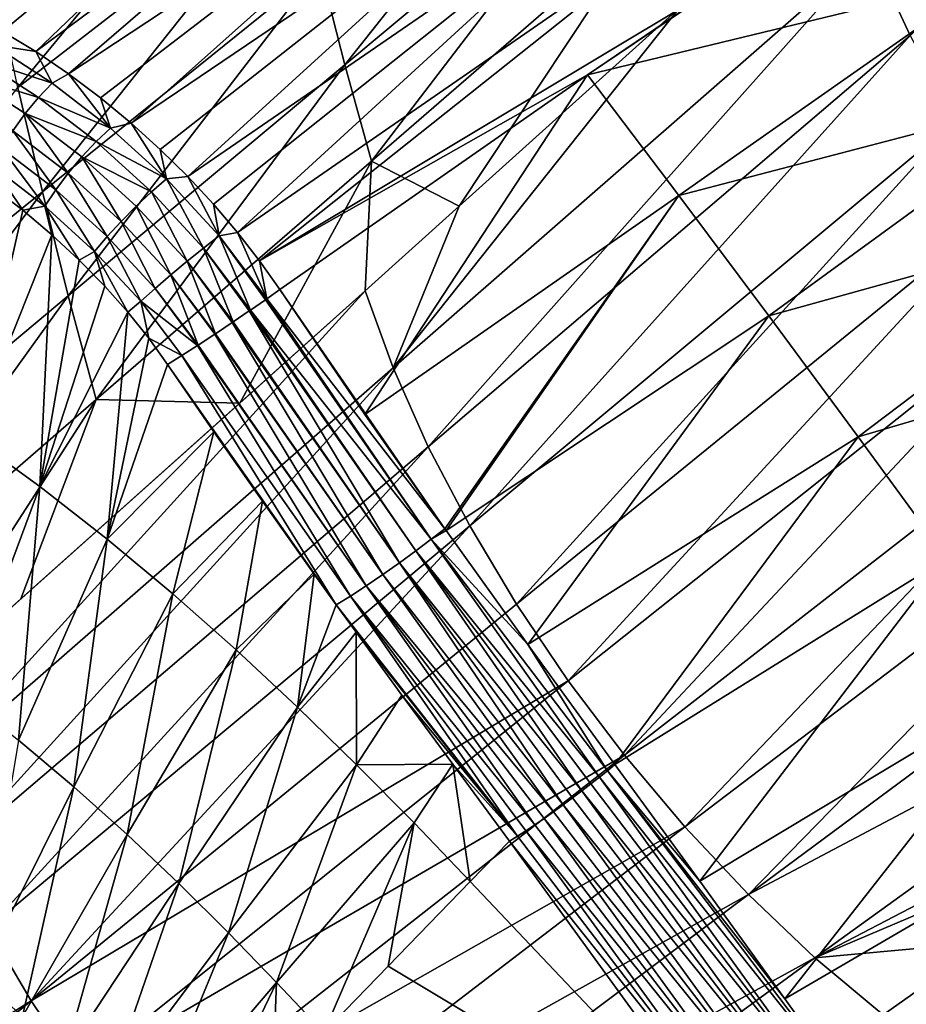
# Model space of a CAD drawing. Header units: metres. Extents: x -81 to 81, y -160 to 24.
# Tile 88 of 256: x -63 to -54, y -40 to -30. Entities that reach past the tile are written whole.
import ezdxf

# ---------------------------------------------------------------- set-up
doc = ezdxf.new("R2010")
doc.units = ezdxf.units.M
doc.layers.add('solid_501850_SW0001', color=7, linetype='CONTINUOUS')

msp = doc.modelspace()

# ---------------------------------------------------------------- linework, layer by layer
at = {"layer": 'solid_501850_SW0001'}
for points in [[(-54.03521, -30.35285, 32.346954), (-54.42054, -29.520975, 32.688499), (-49.314499, -26.319107, 29.614613)], [(-63.17865, -30.137127, 81.01107), (-62.857365, -30.311796, 81.194992), (-58.94738, -27.067513, 76.744141)], [(-62.857365, -30.311796, 81.194992), (-62.534821, -30.508911, 81.364517), (-58.94738, -27.067513, 76.744141)], [(-62.534821, -30.508911, 81.364517), (-58.368732, -27.409243, 77.055916), (-58.94738, -27.067513, 76.744141)], [(-62.534821, -30.508911, 81.364517), (-62.2159, -30.725571, 81.516907), (-58.368732, -27.409243, 77.055916)], [(-62.2159, -30.725571, 81.516907), (-57.801167, -27.806686, 77.318047), (-58.368732, -27.409243, 77.055916)], [(-59.770035, -29.695475, 37.52409), (-57.05254, -27.512514, 35.68726), (-59.531254, -30.637283, 36.904308)], [(-57.05254, -27.512514, 35.68726), (-56.827854, -28.378044, 35.124504), (-59.531254, -30.637283, 36.904308)], [(-60.202995, -27.81488, 38.783691), (-62.708351, -30.857691, 40.065331), (-62.931107, -29.846731, 40.751682)], [(-60.202995, -27.81488, 38.783691), (-59.9939, -28.753708, 38.149189), (-62.708351, -30.857691, 40.065331)], [(-62.2159, -30.725571, 81.516907), (-61.905766, -30.95822, 81.649811), (-57.801167, -27.806686, 77.318047)], [(-61.905766, -30.95822, 81.649811), (-61.608353, -31.20344, 81.762047), (-57.801167, -27.806686, 77.318047)], [(-61.608353, -31.20344, 81.762047), (-57.253654, -28.25469, 77.525635), (-57.801167, -27.806686, 77.318047)], [(-61.608353, -31.20344, 81.762047), (-61.325222, -31.459229, 81.853676), (-57.253654, -28.25469, 77.525635)], [(-61.325222, -31.459229, 81.853676), (-61.0578, -31.723492, 81.92495), (-57.253654, -28.25469, 77.525635)], [(-61.0578, -31.723492, 81.92495), (-56.73542, -28.74819, 77.673424), (-57.253654, -28.25469, 77.525635)], [(-59.531254, -30.637283, 36.904308), (-56.827854, -28.378044, 35.124504), (-59.27319, -31.573921, 36.286507)], [(-56.827854, -28.378044, 35.124504), (-56.584454, -29.239651, 34.565567), (-59.27319, -31.573921, 36.286507)], [(-54.112495, -28.67067, 76.039276), (-55.854664, -29.837988, 77.769814), (-57.171513, -30.735369, 79.072632)], [(-53.260574, -29.784658, 75.932503), (-54.112495, -28.67067, 76.039276), (-57.171513, -30.735369, 79.072632)], [(-62.708351, -30.857691, 40.065331), (-59.9939, -28.753708, 38.149189), (-62.471031, -31.871326, 39.387825)], [(-59.9939, -28.753708, 38.149189), (-59.770035, -29.695475, 37.52409), (-62.471031, -31.871326, 39.387825)], [(-61.0578, -31.723492, 81.92495), (-60.807499, -31.993786, 81.976242), (-56.73542, -28.74819, 77.673424)], [(-60.807499, -31.993786, 81.976242), (-60.575104, -32.268044, 82.008087), (-56.73542, -28.74819, 77.673424)], [(-60.575104, -32.268044, 82.008087), (-56.26041, -29.278271, 77.754593), (-56.73542, -28.74819, 77.673424)], [(-60.575104, -32.268044, 82.008087), (-60.360641, -32.54488, 82.021194), (-56.26041, -29.278271, 77.754593)], [(-60.360641, -32.54488, 82.021194), (-55.854664, -29.837988, 77.769814), (-56.26041, -29.278271, 77.754593)], [(-59.27319, -31.573921, 36.286507), (-56.584454, -29.239651, 34.565567), (-58.419086, -32.012196, 35.347889)], [(-56.584454, -29.239651, 34.565567), (-56.280319, -30.086067, 34.026669), (-58.419086, -32.012196, 35.347889)], [(-59.061974, -33.585033, 35.530296), (-56.280319, -30.086067, 34.026669), (-54.42054, -29.520975, 32.688499)], [(-58.719982, -34.352318, 35.200844), (-59.061974, -33.585033, 35.530296), (-54.42054, -29.520975, 32.688499)], [(-58.719982, -34.352318, 35.200844), (-54.42054, -29.520975, 32.688499), (-54.03521, -30.35285, 32.346954)], [(-62.471031, -31.871326, 39.387825), (-59.770035, -29.695475, 37.52409), (-62.218807, -32.884895, 38.715343)], [(-59.770035, -29.695475, 37.52409), (-59.531254, -30.637283, 36.904308), (-62.218807, -32.884895, 38.715343)], [(-60.360641, -32.54488, 82.021194), (-57.171513, -30.735369, 79.072632), (-55.854664, -29.837988, 77.769814)], [(-53.260574, -29.784658, 75.932503), (-57.171513, -30.735369, 79.072632), (-56.286221, -31.907764, 78.951157)], [(-52.415268, -30.897308, 75.831337), (-53.260574, -29.784658, 75.932503), (-56.286221, -31.907764, 78.951157)], [(-59.061974, -33.585033, 35.530296), (-58.419086, -32.012196, 35.347889), (-56.280319, -30.086067, 34.026669)], [(-62.952602, -30.443745, 81.329475), (-62.534821, -30.508911, 81.364517), (-62.857365, -30.311796, 81.194992)], [(-63.080223, -30.584059, 81.41304), (-62.374222, -30.817194, 81.619453), (-62.952602, -30.443745, 81.329475)], [(-62.952602, -30.443745, 81.329475), (-62.374222, -30.817194, 81.619453), (-62.534821, -30.508911, 81.364517)], [(-58.317616, -35.121418, 34.935535), (-58.719982, -34.352318, 35.200844), (-54.03521, -30.35285, 32.346954)], [(-58.317616, -35.121418, 34.935535), (-54.03521, -30.35285, 32.346954), (-53.592236, -31.181599, 32.071171)], [(-62.374222, -30.817194, 81.619453), (-62.2159, -30.725571, 81.516907), (-62.534821, -30.508911, 81.364517)], [(-63.20068, -30.746004, 81.460197), (-62.507591, -30.953798, 81.700134), (-63.080223, -30.584059, 81.41304)], [(-63.080223, -30.584059, 81.41304), (-62.507591, -30.953798, 81.700134), (-62.374222, -30.817194, 81.619453)], [(-62.374222, -30.817194, 81.619453), (-61.809277, -31.251743, 81.849655), (-62.2159, -30.725571, 81.516907)], [(-62.218807, -32.884895, 38.715343), (-59.531254, -30.637283, 36.904308), (-61.947475, -33.893066, 38.044308)], [(-61.809277, -31.251743, 81.849655), (-61.905766, -30.95822, 81.649811), (-62.2159, -30.725571, 81.516907)], [(-59.531254, -30.637283, 36.904308), (-59.27319, -31.573921, 36.286507), (-61.947475, -33.893066, 38.044308)], [(-63.20068, -30.746004, 81.460197), (-62.637283, -31.109781, 81.742661), (-62.507591, -30.953798, 81.700134)], [(-62.757725, -31.278442, 81.745193), (-62.637283, -31.109781, 81.742661), (-63.20068, -30.746004, 81.460197)], [(-62.507591, -30.953798, 81.700134), (-61.809277, -31.251743, 81.849655), (-62.374222, -30.817194, 81.619453)], [(-60.360641, -32.54488, 82.021194), (-60.163742, -32.823326, 82.016319), (-57.171513, -30.735369, 79.072632)], [(-59.335327, -34.038403, 81.94931), (-57.171513, -30.735369, 79.072632), (-60.163742, -32.823326, 82.016319)], [(-59.335327, -34.038403, 81.94931), (-56.286221, -31.907764, 78.951157), (-57.171513, -30.735369, 79.072632)], [(-62.708351, -30.857691, 40.065331), (-62.471031, -31.871326, 39.387825), (-65.153412, -34.038116, 41.276371)], [(-52.415268, -30.897308, 75.831337), (-56.286221, -31.907764, 78.951157), (-55.410175, -33.079597, 78.844612)], [(-51.580982, -32.015556, 75.726143), (-52.415268, -30.897308, 75.831337), (-55.410175, -33.079597, 78.844612)], [(-62.637283, -31.109781, 81.742661), (-61.948498, -31.383665, 81.928223), (-62.507591, -30.953798, 81.700134)], [(-62.507591, -30.953798, 81.700134), (-61.948498, -31.383665, 81.928223), (-61.809277, -31.251743, 81.849655)], [(-61.809277, -31.251743, 81.849655), (-61.608353, -31.20344, 81.762047), (-61.905766, -30.95822, 81.649811)], [(-62.757725, -31.278442, 81.745193), (-62.22049, -31.691332, 81.964996), (-62.637283, -31.109781, 81.742661)], [(-62.637283, -31.109781, 81.742661), (-62.087559, -31.532324, 81.967232), (-61.948498, -31.383665, 81.928223)], [(-62.22049, -31.691332, 81.964996), (-62.087559, -31.532324, 81.967232), (-62.637283, -31.109781, 81.742661)], [(-61.809277, -31.251743, 81.849655), (-61.265591, -31.746721, 82.014542), (-61.608353, -31.20344, 81.762047)], [(-61.265591, -31.746721, 82.014542), (-61.325222, -31.459229, 81.853676), (-61.608353, -31.20344, 81.762047)], [(-57.862362, -35.881916, 34.735771), (-58.317616, -35.121418, 34.935535), (-53.592236, -31.181599, 32.071171)], [(-57.862362, -35.881916, 34.735771), (-53.592236, -31.181599, 32.071171), (-53.097244, -31.999392, 31.862196)], [(-62.863728, -31.452547, 81.707634), (-62.341572, -31.853865, 81.921616), (-62.757725, -31.278442, 81.745193)], [(-62.341572, -31.853865, 81.921616), (-62.22049, -31.691332, 81.964996), (-62.757725, -31.278442, 81.745193)], [(-61.948498, -31.383665, 81.928223), (-61.265591, -31.746721, 82.014542), (-61.809277, -31.251743, 81.849655)], [(-62.087559, -31.532324, 81.967232), (-61.410896, -31.872717, 82.091812), (-61.948498, -31.383665, 81.928223)], [(-61.948498, -31.383665, 81.928223), (-61.410896, -31.872717, 82.091812), (-61.265591, -31.746721, 82.014542)], [(-62.950726, -31.62462, 81.631599), (-62.445591, -32.012951, 81.838966), (-62.863728, -31.452547, 81.707634)], [(-62.445591, -32.012951, 81.838966), (-62.341572, -31.853865, 81.921616), (-62.863728, -31.452547, 81.707634)], [(-61.265591, -31.746721, 82.014542), (-61.0578, -31.723492, 81.92495), (-61.325222, -31.459229, 81.853676)], [(-62.22049, -31.691332, 81.964996), (-61.70549, -32.159485, 82.122948), (-62.087559, -31.532324, 81.967232)], [(-62.087559, -31.532324, 81.967232), (-61.559662, -32.012302, 82.128471), (-61.410896, -31.872717, 82.091812)], [(-61.70549, -32.159485, 82.122948), (-61.559662, -32.012302, 82.128471), (-62.087559, -31.532324, 81.967232)], [(-61.947475, -33.893066, 38.044308), (-59.27319, -31.573921, 36.286507), (-60.552544, -33.927296, 36.696159)], [(-59.27319, -31.573921, 36.286507), (-59.333344, -32.833649, 35.921947), (-60.552544, -33.927296, 36.696159)], [(-59.27319, -31.573921, 36.286507), (-58.419086, -32.012196, 35.347889), (-59.333344, -32.833649, 35.921947)], [(-62.950726, -31.62462, 81.631599), (-62.959057, -31.825975, 81.546265), (-62.660664, -32.052219, 81.671303)], [(-62.950726, -31.62462, 81.631599), (-62.660664, -32.052219, 81.671303), (-62.445591, -32.012951, 81.838966)], [(-62.341572, -31.853865, 81.921616), (-61.842117, -32.307938, 82.075485), (-62.22049, -31.691332, 81.964996)], [(-61.842117, -32.307938, 82.075485), (-61.70549, -32.159485, 82.122948), (-62.22049, -31.691332, 81.964996)], [(-61.410896, -31.872717, 82.091812), (-60.905811, -32.419586, 82.183792), (-61.265591, -31.746721, 82.014542)], [(-61.265591, -31.746721, 82.014542), (-60.754227, -32.301022, 82.106834), (-61.0578, -31.723492, 81.92495)], [(-60.905811, -32.419586, 82.183792), (-60.754227, -32.301022, 82.106834), (-61.265591, -31.746721, 82.014542)], [(-60.754227, -32.301022, 82.106834), (-60.807499, -31.993786, 81.976242), (-61.0578, -31.723492, 81.92495)], [(-65.153412, -34.038116, 41.276371), (-62.471031, -31.871326, 39.387825), (-64.888519, -35.119015, 40.55558)], [(-62.471031, -31.871326, 39.387825), (-62.218807, -32.884895, 38.715343), (-64.888519, -35.119015, 40.55558)], [(-63.16436, -34.254215, 80.057076), (-62.660664, -32.052219, 81.671303), (-62.959057, -31.825975, 81.546265)], [(-62.445591, -32.012951, 81.838966), (-61.963665, -32.451298, 81.988121), (-62.341572, -31.853865, 81.921616)], [(-61.963665, -32.451298, 81.988121), (-61.842117, -32.307938, 82.075485), (-62.341572, -31.853865, 81.921616)], [(-61.559662, -32.012302, 82.128471), (-61.064537, -32.547989, 82.219543), (-61.410896, -31.872717, 82.091812)], [(-61.064537, -32.547989, 82.219543), (-60.905811, -32.419586, 82.183792), (-61.410896, -31.872717, 82.091812)], [(-59.335327, -34.038403, 81.94931), (-58.558857, -35.148209, 81.868385), (-56.286221, -31.907764, 78.951157)], [(-58.558857, -35.148209, 81.868385), (-58.547207, -35.164692, 81.867035), (-56.286221, -31.907764, 78.951157)], [(-58.547207, -35.164692, 81.867035), (-55.410175, -33.079597, 78.844612), (-56.286221, -31.907764, 78.951157)], [(-63.16436, -34.254215, 80.057076), (-62.377686, -32.289722, 81.773422), (-62.660664, -32.052219, 81.671303)], [(-62.445591, -32.012951, 81.838966), (-62.660664, -32.052219, 81.671303), (-62.377686, -32.289722, 81.773422)], [(-62.445591, -32.012951, 81.838966), (-62.377686, -32.289722, 81.773422), (-62.111797, -32.536076, 81.853065)], [(-62.445591, -32.012951, 81.838966), (-62.111797, -32.536076, 81.853065), (-61.963665, -32.451298, 81.988121)], [(-61.70549, -32.159485, 82.122948), (-61.223579, -32.68071, 82.212563), (-61.559662, -32.012302, 82.128471)], [(-61.223579, -32.68071, 82.212563), (-61.064537, -32.547989, 82.219543), (-61.559662, -32.012302, 82.128471)], [(-60.754227, -32.301022, 82.106834), (-60.575104, -32.268044, 82.008087), (-60.807499, -31.993786, 81.976242)], [(-59.061974, -33.585033, 35.530296), (-59.333344, -32.833649, 35.921947), (-58.419086, -32.012196, 35.347889)], [(-57.359028, -36.627132, 34.602428), (-57.862362, -35.881916, 34.735771), (-53.097244, -31.999392, 31.862196)], [(-57.359028, -36.627132, 34.602428), (-53.097244, -31.999392, 31.862196), (-52.554287, -32.800594, 31.720778)], [(-51.580982, -32.015556, 75.726143), (-55.410175, -33.079597, 78.844612), (-54.541431, -34.253643, 78.731293)], [(-50.755836, -33.140224, 75.61264), (-51.580982, -32.015556, 75.726143), (-54.541431, -34.253643, 78.731293)], [(-61.842117, -32.307938, 82.075485), (-61.376106, -32.812054, 82.163132), (-61.70549, -32.159485, 82.122948)], [(-61.376106, -32.812054, 82.163132), (-61.223579, -32.68071, 82.212563), (-61.70549, -32.159485, 82.122948)], [(-63.16436, -34.254215, 80.057076), (-62.496483, -34.738731, 80.332191), (-62.377686, -32.289722, 81.773422)], [(-62.496483, -34.738731, 80.332191), (-62.111797, -32.536076, 81.853065), (-62.377686, -32.289722, 81.773422)], [(-61.963665, -32.451298, 81.988121), (-61.515564, -32.936375, 82.073395), (-61.842117, -32.307938, 82.075485)], [(-61.515564, -32.936375, 82.073395), (-61.376106, -32.812054, 82.163132), (-61.842117, -32.307938, 82.075485)], [(-60.905811, -32.419586, 82.183792), (-60.448002, -33.021919, 82.195915), (-60.754227, -32.301022, 82.106834)], [(-60.754227, -32.301022, 82.106834), (-60.290089, -32.912579, 82.118027), (-60.575104, -32.268044, 82.008087)], [(-60.754227, -32.301022, 82.106834), (-60.448002, -33.021919, 82.195915), (-60.303822, -32.922176, 82.12674)], [(-60.754227, -32.301022, 82.106834), (-60.303822, -32.922176, 82.12674), (-60.290089, -32.912579, 82.118027)], [(-60.290089, -32.912579, 82.118027), (-60.360641, -32.54488, 82.021194), (-60.575104, -32.268044, 82.008087)], [(-61.963665, -32.451298, 81.988121), (-62.111797, -32.536076, 81.853065), (-61.865242, -32.788029, 81.910774)], [(-61.963665, -32.451298, 81.988121), (-61.865242, -32.788029, 81.910774), (-61.639893, -33.042271, 81.947479)], [(-61.963665, -32.451298, 81.988121), (-61.639893, -33.042271, 81.947479), (-61.515564, -32.936375, 82.073395)], [(-61.064537, -32.547989, 82.219543), (-60.616707, -33.136616, 82.232567), (-60.905811, -32.419586, 82.183792)], [(-60.905811, -32.419586, 82.183792), (-60.616707, -33.136616, 82.232567), (-60.460335, -33.030373, 82.200111)], [(-60.905811, -32.419586, 82.183792), (-60.460335, -33.030373, 82.200111), (-60.448002, -33.021919, 82.195915)], [(-62.496483, -34.738731, 80.332191), (-61.865242, -32.788029, 81.910774), (-62.111797, -32.536076, 81.853065)], [(-61.223579, -32.68071, 82.212563), (-60.788948, -33.25174, 82.22641), (-61.064537, -32.547989, 82.219543)], [(-61.064537, -32.547989, 82.219543), (-60.788948, -33.25174, 82.22641), (-60.626778, -33.143402, 82.233391)], [(-61.064537, -32.547989, 82.219543), (-60.626778, -33.143402, 82.233391), (-60.616707, -33.136616, 82.232567)], [(-60.290089, -32.912579, 82.118027), (-60.163742, -32.823326, 82.016319), (-60.360641, -32.54488, 82.021194)], [(-61.376106, -32.812054, 82.163132), (-60.957329, -33.362347, 82.177704), (-61.223579, -32.68071, 82.212563)], [(-61.223579, -32.68071, 82.212563), (-60.957329, -33.362347, 82.177704), (-60.79623, -33.256565, 82.225197)], [(-61.223579, -32.68071, 82.212563), (-60.79623, -33.256565, 82.225197), (-60.788948, -33.25174, 82.22641)], [(-59.333344, -32.833649, 35.921947), (-63.899162, -36.918575, 38.872677), (-60.552544, -33.927296, 36.696159)], [(-63.669083, -37.607201, 38.493816), (-63.899162, -36.918575, 38.872677), (-59.333344, -32.833649, 35.921947)], [(-63.669083, -37.607201, 38.493816), (-59.333344, -32.833649, 35.921947), (-59.061974, -33.585033, 35.530296)], [(-62.496483, -34.738731, 80.332191), (-61.639893, -33.042271, 81.947479), (-61.865242, -32.788029, 81.910774)], [(-61.515564, -32.936375, 82.073395), (-60.961639, -33.365154, 82.175858), (-61.376106, -32.812054, 82.163132)], [(-61.376106, -32.812054, 82.163132), (-60.961639, -33.365154, 82.175858), (-60.957329, -33.362347, 82.177704)], [(-60.290089, -32.912579, 82.118027), (-58.558857, -35.148209, 81.868385), (-60.163742, -32.823326, 82.016319)], [(-59.335327, -34.038403, 81.94931), (-60.163742, -32.823326, 82.016319), (-58.558857, -35.148209, 81.868385)], [(-56.812302, -37.350529, 34.536385), (-57.359028, -36.627132, 34.602428), (-52.554287, -32.800594, 31.720778)], [(-56.812302, -37.350529, 34.536385), (-52.554287, -32.800594, 31.720778), (-51.967339, -33.579662, 31.647657)], [(-64.888519, -35.119015, 40.55558), (-62.218807, -32.884895, 38.715343), (-64.605965, -36.195667, 39.837303)], [(-62.218807, -32.884895, 38.715343), (-61.947475, -33.893066, 38.044308), (-64.605965, -36.195667, 39.837303)], [(-60.303822, -32.922176, 82.12674), (-60.448002, -33.021919, 82.195915), (-58.691936, -35.251297, 81.976288)], [(-60.290089, -32.912579, 82.118027), (-60.303822, -32.922176, 82.12674), (-58.691936, -35.251297, 81.976288)], [(-60.290089, -32.912579, 82.118027), (-58.691936, -35.251297, 81.976288), (-58.558857, -35.148209, 81.868385)], [(-61.515564, -32.936375, 82.073395), (-61.639893, -33.042271, 81.947479), (-61.436096, -33.296875, 81.964584)], [(-61.515564, -32.936375, 82.073395), (-61.436096, -33.296875, 81.964584), (-61.116138, -33.464649, 82.08744)], [(-61.515564, -32.936375, 82.073395), (-61.116138, -33.464649, 82.08744), (-60.961639, -33.365154, 82.175858)], [(-60.460335, -33.030373, 82.200111), (-60.616707, -33.136616, 82.232567), (-58.999889, -35.479198, 82.082504)], [(-60.448002, -33.021919, 82.195915), (-60.460335, -33.030373, 82.200111), (-58.840794, -35.363228, 82.048576)], [(-60.460335, -33.030373, 82.200111), (-58.999889, -35.479198, 82.082504), (-58.840794, -35.363228, 82.048576)], [(-60.448002, -33.021919, 82.195915), (-58.840794, -35.363228, 82.048576), (-58.691936, -35.251297, 81.976288)], [(-62.496483, -34.738731, 80.332191), (-61.841812, -35.24894, 80.562218), (-61.639893, -33.042271, 81.947479)], [(-61.841812, -35.24894, 80.562218), (-61.436096, -33.296875, 81.964584), (-61.639893, -33.042271, 81.947479)], [(-58.547207, -35.164692, 81.867035), (-57.752426, -36.274605, 81.764328), (-55.410175, -33.079597, 78.844612)], [(-57.752426, -36.274605, 81.764328), (-54.541431, -34.253643, 78.731293), (-55.410175, -33.079597, 78.844612)], [(-60.626778, -33.143402, 82.233391), (-60.788948, -33.25174, 82.22641), (-59.162876, -35.594585, 82.076706)], [(-60.616707, -33.136616, 82.232567), (-60.626778, -33.143402, 82.233391), (-58.999889, -35.479198, 82.082504)], [(-60.626778, -33.143402, 82.233391), (-59.162876, -35.594585, 82.076706), (-58.999889, -35.479198, 82.082504)], [(-50.755836, -33.140224, 75.61264), (-54.541431, -34.253643, 78.731293), (-53.680183, -35.432953, 78.608444)], [(-61.841812, -35.24894, 80.562218), (-61.253292, -33.550915, 81.963615), (-61.436096, -33.296875, 81.964584)], [(-61.116138, -33.464649, 82.08744), (-61.436096, -33.296875, 81.964584), (-61.253292, -33.550915, 81.963615)], [(-60.79623, -33.256565, 82.225197), (-60.957329, -33.362347, 82.177704), (-59.32325, -35.704777, 82.031433)], [(-60.788948, -33.25174, 82.22641), (-60.79623, -33.256565, 82.225197), (-59.162876, -35.594585, 82.076706)], [(-60.79623, -33.256565, 82.225197), (-59.32325, -35.704777, 82.031433), (-59.162876, -35.594585, 82.076706)], [(-60.961639, -33.365154, 82.175858), (-61.116138, -33.464649, 82.08744), (-59.474609, -35.805374, 81.948471)], [(-60.957329, -33.362347, 82.177704), (-60.961639, -33.365154, 82.175858), (-59.32325, -35.704777, 82.031433)], [(-60.961639, -33.365154, 82.175858), (-59.474609, -35.805374, 81.948471), (-59.32325, -35.704777, 82.031433)], [(-61.116138, -33.464649, 82.08744), (-61.253292, -33.550915, 81.963615), (-59.614723, -35.887058, 81.831528)], [(-61.116138, -33.464649, 82.08744), (-59.614723, -35.887058, 81.831528), (-59.474609, -35.805374, 81.948471)], [(-63.365189, -38.317238, 38.175453), (-63.669083, -37.607201, 38.493816), (-59.061974, -33.585033, 35.530296)], [(-63.365189, -38.317238, 38.175453), (-59.061974, -33.585033, 35.530296), (-58.719982, -34.352318, 35.200844)], [(-61.841812, -35.24894, 80.562218), (-60.803082, -34.206684, 81.935791), (-61.253292, -33.550915, 81.963615)], [(-60.33152, -34.881718, 81.899963), (-61.253292, -33.550915, 81.963615), (-60.803082, -34.206684, 81.935791)], [(-59.828934, -35.589096, 81.853706), (-61.253292, -33.550915, 81.963615), (-60.33152, -34.881718, 81.899963)], [(-59.614723, -35.887058, 81.831528), (-61.253292, -33.550915, 81.963615), (-59.828934, -35.589096, 81.853706)], [(-56.226891, -38.045498, 34.538548), (-56.812302, -37.350529, 34.536385), (-51.967339, -33.579662, 31.647657)], [(-56.226891, -38.045498, 34.538548), (-51.967339, -33.579662, 31.647657), (-51.340385, -34.331005, 31.643606)], [(-64.605965, -36.195667, 39.837303), (-61.947475, -33.893066, 38.044308), (-63.899162, -36.918575, 38.872677)], [(-61.947475, -33.893066, 38.044308), (-62.680595, -35.83123, 38.071411), (-63.899162, -36.918575, 38.872677)], [(-60.552544, -33.927296, 36.696159), (-63.899162, -36.918575, 38.872677), (-62.680595, -35.83123, 38.071411)], [(-61.947475, -33.893066, 38.044308), (-60.552544, -33.927296, 36.696159), (-62.680595, -35.83123, 38.071411)], [(-63.255302, -36.770096, 78.554466), (-62.496483, -34.738731, 80.332191), (-63.16436, -34.254215, 80.057076)], [(-61.841812, -35.24894, 80.562218), (-61.204437, -35.779701, 80.747581), (-60.803082, -34.206684, 81.935791)], [(-61.204437, -35.779701, 80.747581), (-60.33152, -34.881718, 81.899963), (-60.803082, -34.206684, 81.935791)], [(-57.752426, -36.274605, 81.764328), (-56.905308, -37.440571, 81.63723), (-54.541431, -34.253643, 78.731293)], [(-56.905308, -37.440571, 81.63723), (-53.680183, -35.432953, 78.608444), (-54.541431, -34.253643, 78.731293)], [(-62.999462, -39.032242, 37.919865), (-63.365189, -38.317238, 38.175453), (-58.719982, -34.352318, 35.200844)], [(-62.999462, -39.032242, 37.919865), (-58.719982, -34.352318, 35.200844), (-58.317616, -35.121418, 34.935535)], [(-55.60762, -38.705261, 34.609863), (-56.226891, -38.045498, 34.538548), (-51.340385, -34.331005, 31.643606)], [(-55.60762, -38.705261, 34.609863), (-51.340385, -34.331005, 31.643606), (-50.67749, -35.048916, 31.709415)], [(-63.255302, -36.770096, 78.554466), (-62.702183, -37.204613, 78.753128), (-62.496483, -34.738731, 80.332191)], [(-62.702183, -37.204613, 78.753128), (-61.841812, -35.24894, 80.562218), (-62.496483, -34.738731, 80.332191)], [(-61.204437, -35.779701, 80.747581), (-60.587574, -36.325729, 80.889862), (-60.33152, -34.881718, 81.899963)], [(-60.587574, -36.325729, 80.889862), (-59.828934, -35.589096, 81.853706), (-60.33152, -34.881718, 81.899963)], [(-62.580498, -39.740269, 37.728653), (-62.999462, -39.032242, 37.919865), (-58.317616, -35.121418, 34.935535)], [(-62.580498, -39.740269, 37.728653), (-58.317616, -35.121418, 34.935535), (-57.862362, -35.881916, 34.735771)], [(-55.60762, -38.705261, 34.609863), (-50.67749, -35.048916, 31.709415), (-49.984234, -35.725536, 31.846165)], [(-58.691936, -35.251297, 81.976288), (-58.547207, -35.164692, 81.867035), (-58.558857, -35.148209, 81.868385)], [(-58.691936, -35.251297, 81.976288), (-57.752426, -36.274605, 81.764328), (-58.547207, -35.164692, 81.867035)], [(-62.702183, -37.204613, 78.753128), (-62.164696, -37.657043, 78.915077), (-61.841812, -35.24894, 80.562218)], [(-62.164696, -37.657043, 78.915077), (-61.204437, -35.779701, 80.747581), (-61.841812, -35.24894, 80.562218)], [(-58.840794, -35.363228, 82.048576), (-57.055817, -37.564339, 81.756233), (-58.691936, -35.251297, 81.976288)], [(-58.691936, -35.251297, 81.976288), (-56.977406, -37.500771, 81.702454), (-57.752426, -36.274605, 81.764328)], [(-58.691936, -35.251297, 81.976288), (-57.055817, -37.564339, 81.756233), (-56.977406, -37.500771, 81.702454)], [(-58.999889, -35.479198, 82.082504), (-57.226852, -37.697666, 81.827827), (-58.840794, -35.363228, 82.048576)], [(-58.840794, -35.363228, 82.048576), (-57.226852, -37.697666, 81.827827), (-57.139328, -37.630257, 81.79821)], [(-58.840794, -35.363228, 82.048576), (-57.139328, -37.630257, 81.79821), (-57.055817, -37.564339, 81.756233)], [(-59.162876, -35.594585, 82.076706), (-57.409321, -37.833416, 81.848618), (-58.999889, -35.479198, 82.082504)], [(-58.999889, -35.479198, 82.082504), (-57.409321, -37.833416, 81.848618), (-57.317245, -37.765682, 81.844704)], [(-58.999889, -35.479198, 82.082504), (-57.317245, -37.765682, 81.844704), (-57.226852, -37.697666, 81.827827)], [(-56.905308, -37.440571, 81.63723), (-56.079678, -38.575844, 81.502022), (-53.680183, -35.432953, 78.608444)], [(-56.079678, -38.575844, 81.502022), (-52.824406, -36.616848, 78.474442), (-53.680183, -35.432953, 78.608444)], [(-60.587574, -36.325729, 80.889862), (-59.992203, -36.882175, 80.992775), (-59.828934, -35.589096, 81.853706)], [(-59.992203, -36.882175, 80.992775), (-59.614723, -35.887058, 81.831528), (-59.828934, -35.589096, 81.853706)], [(-59.32325, -35.704777, 82.031433), (-57.501881, -37.899986, 81.839508), (-59.162876, -35.594585, 82.076706)], [(-59.162876, -35.594585, 82.076706), (-57.501881, -37.899986, 81.839508), (-57.409321, -37.833416, 81.848618)], [(-59.474609, -35.805374, 81.948471), (-57.683613, -38.026176, 81.782898), (-59.32325, -35.704777, 82.031433)], [(-59.32325, -35.704777, 82.031433), (-57.683613, -38.026176, 81.782898), (-57.593712, -37.96452, 81.817513)], [(-59.32325, -35.704777, 82.031433), (-57.593712, -37.96452, 81.817513), (-57.501881, -37.899986, 81.839508)], [(-62.164696, -37.657043, 78.915077), (-61.645473, -38.122829, 79.041489), (-61.204437, -35.779701, 80.747581)], [(-61.645473, -38.122829, 79.041489), (-60.587574, -36.325729, 80.889862), (-61.204437, -35.779701, 80.747581)], [(-59.474609, -35.805374, 81.948471), (-59.614723, -35.887058, 81.831528), (-57.852966, -38.13768, 81.677826)], [(-59.474609, -35.805374, 81.948471), (-57.852966, -38.13768, 81.677826), (-57.770409, -38.084148, 81.736137)], [(-59.474609, -35.805374, 81.948471), (-57.770409, -38.084148, 81.736137), (-57.683613, -38.026176, 81.782898)], [(-54.961918, -39.319359, 34.75177), (-55.60762, -38.705261, 34.609863), (-49.984234, -35.725536, 31.846165)], [(-54.961918, -39.319359, 34.75177), (-49.984234, -35.725536, 31.846165), (-49.267426, -36.35051, 32.054985)], [(-62.580498, -39.740269, 37.728653), (-57.862362, -35.881916, 34.735771), (-57.359028, -36.627132, 34.602428)], [(-59.992203, -36.882175, 80.992775), (-59.421543, -36.154129, 81.81028), (-59.614723, -35.887058, 81.831528)], [(-57.852966, -38.13768, 81.677826), (-59.614723, -35.887058, 81.831528), (-59.421543, -36.154129, 81.81028)], [(-59.992203, -36.882175, 80.992775), (-59.417049, -37.444622, 81.06218), (-59.421543, -36.154129, 81.81028)], [(-59.417049, -37.444622, 81.06218), (-58.975739, -36.765514, 81.75663), (-59.421543, -36.154129, 81.81028)], [(-57.852966, -38.13768, 81.677826), (-59.421543, -36.154129, 81.81028), (-58.975739, -36.765514, 81.75663)], [(-56.977406, -37.500771, 81.702454), (-56.905308, -37.440571, 81.63723), (-57.752426, -36.274605, 81.764328)], [(-61.645473, -38.122829, 79.041489), (-61.145184, -38.597752, 79.13533), (-60.587574, -36.325729, 80.889862)], [(-61.145184, -38.597752, 79.13533), (-59.992203, -36.882175, 80.992775), (-60.587574, -36.325729, 80.889862)], [(-54.961918, -39.319359, 34.75177), (-49.267426, -36.35051, 32.054985), (-51.290028, -37.758797, 33.206238)], [(-62.113586, -40.433968, 37.602787), (-62.580498, -39.740269, 37.728653), (-57.359028, -36.627132, 34.602428)], [(-62.113586, -40.433968, 37.602787), (-57.359028, -36.627132, 34.602428), (-56.812302, -37.350529, 34.536385)], [(-56.079678, -38.575844, 81.502022), (-55.254959, -39.718876, 81.359184), (-52.824406, -36.616848, 78.474442)], [(-55.254959, -39.718876, 81.359184), (-51.972347, -37.803596, 78.327423), (-52.824406, -36.616848, 78.474442)], [(-59.417049, -37.444622, 81.06218), (-58.480705, -37.439114, 81.689484), (-58.975739, -36.765514, 81.75663)], [(-57.852966, -38.13768, 81.677826), (-58.975739, -36.765514, 81.75663), (-58.480705, -37.439114, 81.689484)], [(-61.145184, -38.597752, 79.13533), (-60.662548, -39.07795, 79.20134), (-59.992203, -36.882175, 80.992775)], [(-60.662548, -39.07795, 79.20134), (-59.417049, -37.444622, 81.06218), (-59.992203, -36.882175, 80.992775)], [(-63.087284, -39.507565, 77.039032), (-62.164696, -37.657043, 78.915077), (-62.702183, -37.204613, 78.753128)], [(-61.603886, -41.106155, 37.543213), (-62.113586, -40.433968, 37.602787), (-56.812302, -37.350529, 34.536385)], [(-61.603886, -41.106155, 37.543213), (-56.812302, -37.350529, 34.536385), (-56.226891, -38.045498, 34.538548)], [(-60.662548, -39.07795, 79.20134), (-60.194298, -39.560211, 79.245796), (-59.417049, -37.444622, 81.06218)], [(-60.194298, -39.560211, 79.245796), (-58.858521, -38.009434, 81.105804), (-59.417049, -37.444622, 81.06218)], [(-59.417049, -37.444622, 81.06218), (-58.858521, -38.009434, 81.105804), (-58.480705, -37.439114, 81.689484)], [(-58.858521, -38.009434, 81.105804), (-58.311783, -38.577583, 81.131645), (-58.480705, -37.439114, 81.689484)], [(-58.480705, -37.439114, 81.689484), (-58.311783, -38.577583, 81.131645), (-57.93018, -38.186108, 81.608727)], [(-57.852966, -38.13768, 81.677826), (-58.480705, -37.439114, 81.689484), (-57.93018, -38.186108, 81.608727)], [(-56.977406, -37.500771, 81.702454), (-57.055817, -37.564339, 81.756233), (-54.434544, -40.863503, 81.208328)], [(-56.977406, -37.500771, 81.702454), (-56.079678, -38.575844, 81.502022), (-56.905308, -37.440571, 81.63723)], [(-56.977406, -37.500771, 81.702454), (-54.434544, -40.863503, 81.208328), (-55.254959, -39.718876, 81.359184)], [(-56.977406, -37.500771, 81.702454), (-55.254959, -39.718876, 81.359184), (-56.079678, -38.575844, 81.502022)], [(-57.055817, -37.564339, 81.756233), (-57.139328, -37.630257, 81.79821), (-54.58345, -40.985825, 81.324875)], [(-57.055817, -37.564339, 81.756233), (-54.58345, -40.985825, 81.324875), (-54.434544, -40.863503, 81.208328)], [(-63.087284, -39.507565, 77.039032), (-62.663559, -39.891071, 77.146019), (-62.164696, -37.657043, 78.915077)], [(-62.663559, -39.891071, 77.146019), (-61.645473, -38.122829, 79.041489), (-62.164696, -37.657043, 78.915077)], [(-57.226852, -37.697666, 81.827827), (-57.317245, -37.765682, 81.844704), (-54.753475, -41.117039, 81.395889)], [(-57.139328, -37.630257, 81.79821), (-57.226852, -37.697666, 81.827827), (-54.58345, -40.985825, 81.324875)], [(-57.226852, -37.697666, 81.827827), (-54.753475, -41.117039, 81.395889), (-54.58345, -40.985825, 81.324875)], [(-57.317245, -37.765682, 81.844704), (-57.409321, -37.833416, 81.848618), (-54.753475, -41.117039, 81.395889)], [(-55.254959, -39.718876, 81.359184), (-54.434544, -40.863503, 81.208328), (-51.972347, -37.803596, 78.327423)], [(-53.301395, -39.169521, 34.376095), (-54.961918, -39.319359, 34.75177), (-51.290028, -37.758797, 33.206238)], [(-54.434544, -40.863503, 81.208328), (-51.123219, -38.991165, 78.166206), (-51.972347, -37.803596, 78.327423)], [(-57.501881, -37.899986, 81.839508), (-57.593712, -37.96452, 81.817513), (-54.935295, -41.249928, 81.417145)], [(-57.409321, -37.833416, 81.848618), (-57.501881, -37.899986, 81.839508), (-54.935295, -41.249928, 81.417145)], [(-57.409321, -37.833416, 81.848618), (-54.935295, -41.249928, 81.417145), (-54.753475, -41.117039, 81.395889)], [(-57.593712, -37.96452, 81.817513), (-57.683613, -38.026176, 81.782898), (-55.119602, -41.377689, 81.38755)], [(-57.593712, -37.96452, 81.817513), (-55.119602, -41.377689, 81.38755), (-54.935295, -41.249928, 81.417145)], [(-61.056568, -41.749569, 37.550945), (-61.603886, -41.106155, 37.543213), (-56.226891, -38.045498, 34.538548)], [(-61.056568, -41.749569, 37.550945), (-56.226891, -38.045498, 34.538548), (-55.60762, -38.705261, 34.609863)], [(-60.194298, -39.560211, 79.245796), (-59.736515, -40.045689, 79.273682), (-58.858521, -38.009434, 81.105804)], [(-58.858521, -38.009434, 81.105804), (-59.736515, -40.045689, 79.273682), (-59.11132, -39.400112, 80.104485)], [(-58.858521, -38.009434, 81.105804), (-59.11132, -39.400112, 80.104485), (-58.311783, -38.577583, 81.131645)], [(-57.770409, -38.084148, 81.736137), (-57.852966, -38.13768, 81.677826), (-55.296967, -41.493793, 81.308617)], [(-57.683613, -38.026176, 81.782898), (-57.770409, -38.084148, 81.736137), (-55.119602, -41.377689, 81.38755)], [(-57.770409, -38.084148, 81.736137), (-55.296967, -41.493793, 81.308617), (-55.119602, -41.377689, 81.38755)], [(-62.663559, -39.891071, 77.146019), (-62.256027, -40.282089, 77.226677), (-61.645473, -38.122829, 79.041489)], [(-62.256027, -40.282089, 77.226677), (-61.145184, -38.597752, 79.13533), (-61.645473, -38.122829, 79.041489)], [(-58.311783, -38.577583, 81.131645), (-55.458252, -41.592304, 81.184425), (-57.93018, -38.186108, 81.608727)], [(-57.852966, -38.13768, 81.677826), (-57.93018, -38.186108, 81.608727), (-55.296967, -41.493793, 81.308617)], [(-55.296967, -41.493793, 81.308617), (-57.93018, -38.186108, 81.608727), (-55.458252, -41.592304, 81.184425)], [(-58.311783, -38.577583, 81.131645), (-59.11132, -39.400112, 80.104485), (-55.458252, -41.592304, 81.184425)], [(-62.256027, -40.282089, 77.226677), (-61.863537, -40.677406, 77.284798), (-61.145184, -38.597752, 79.13533)], [(-61.863537, -40.677406, 77.284798), (-60.662548, -39.07795, 79.20134), (-61.145184, -38.597752, 79.13533)], [(-60.476948, -42.356728, 37.627026), (-61.056568, -41.749569, 37.550945), (-55.60762, -38.705261, 34.609863)], [(-60.476948, -42.356728, 37.627026), (-55.60762, -38.705261, 34.609863), (-54.961918, -39.319359, 34.75177)], [(-67.635696, -42.912254, 41.022884), (-62.999462, -39.032242, 37.919865), (-62.580498, -39.740269, 37.728653)], [(-54.434544, -40.863503, 81.208328), (-53.607006, -42.023766, 81.046196), (-51.123219, -38.991165, 78.166206)], [(-61.863537, -40.677406, 77.284798), (-61.483257, -41.07436, 77.325432), (-60.662548, -39.07795, 79.20134)], [(-61.483257, -41.07436, 77.325432), (-60.194298, -39.560211, 79.245796), (-60.662548, -39.07795, 79.20134)], [(-53.301395, -39.169521, 34.376095), (-54.299519, -39.873466, 34.966034), (-54.961918, -39.319359, 34.75177)], [(-53.064514, -40.262897, 35.101997), (-54.299519, -39.873466, 34.966034), (-53.301395, -39.169521, 34.376095)], [(-59.873539, -42.915634, 37.773109), (-60.476948, -42.356728, 37.627026), (-54.961918, -39.319359, 34.75177)], [(-59.873539, -42.915634, 37.773109), (-54.961918, -39.319359, 34.75177), (-54.299519, -39.873466, 34.966034)], [(-59.11132, -39.400112, 80.104485), (-59.736515, -40.045689, 79.273682), (-55.458252, -41.592304, 81.184425)], [(-63.638195, -41.623638, 75.198425), (-62.663559, -39.891071, 77.146019), (-63.087284, -39.507565, 77.039032)], [(-61.483257, -41.07436, 77.325432), (-61.110706, -41.472813, 77.354073), (-60.194298, -39.560211, 79.245796)], [(-60.194298, -39.560211, 79.245796), (-61.110706, -41.472813, 77.354073), (-60.2356, -40.562691, 78.591904)], [(-60.194298, -39.560211, 79.245796), (-60.2356, -40.562691, 78.591904), (-59.736515, -40.045689, 79.273682)], [(-67.249542, -43.572666, 40.839577), (-67.635696, -42.912254, 41.022884), (-62.580498, -39.740269, 37.728653)], [(-67.249542, -43.572666, 40.839577), (-62.580498, -39.740269, 37.728653), (-62.113586, -40.433968, 37.602787)]]:
    msp.add_3dface(points, dxfattribs=at)

doc.saveas('drawing.dxf')
